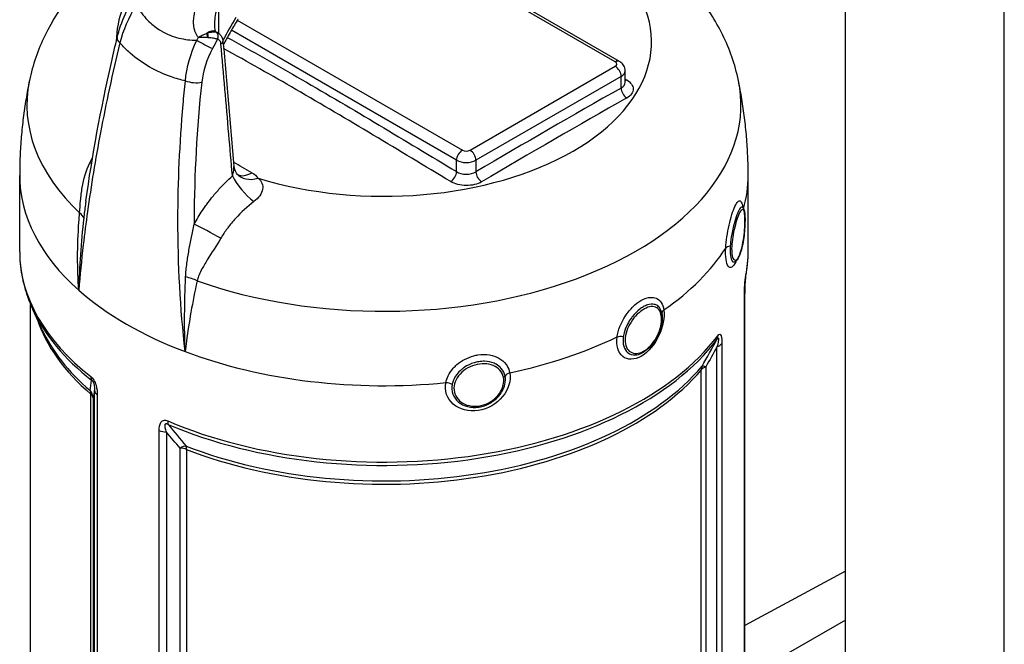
# Model space of a CAD drawing. Header units: millimetres. Extents: x 0 to 5940, y 0 to 4200.
# Tile 7 of 62: x 557 to 791, y 540 to 689. Entities that reach past the tile are written whole.
import ezdxf

# ---------------------------------------------------------------- set-up
doc = ezdxf.new("R2010")
doc.units = ezdxf.units.MM
doc.header["$LTSCALE"] = 50
doc.layers.add('02-LINIE-035', color=2, linetype='CONTINUOUS')

msp = doc.modelspace()

# ---------------------------------------------------------------- linework, layer by layer
at = {"layer": '02-LINIE-035'}
for p, q in [((752.94, 517.25), (752.94, 1302.78)), ((790.63, 495.49), (790.63, 1279.64)), ((698.3, 678.55), (633.5, 715.97)), ((699.28, 678.65), (633.95, 716.37)), ((604.08, 692.28), (604.08, 685.35)), ((603.18, 688.36), (603.18, 688.36)), ((608.58, 688.42), (661.99, 657.59)), ((603.47, 685.71), (603.41, 685.75)), ((660.61, 655.2), (607.18, 686.05)), ((600.67, 684.32), (600.67, 684.32)), ((604.08, 683.85), (604.08, 683.85)), ((663.83, 657.59), (698.3, 677.49)), ((700.63, 673.67), (700.63, 676.43)), ((699.68, 675.1), (665.21, 655.2)), ((699.68, 672.35), (699.68, 675.1)), ((700.63, 673.67), (700.63, 673.67)), ((575.42, 658.05), (575.42, 658.05)), ((660.61, 652.5), (660.61, 655.2)), ((665.21, 655.2), (665.21, 652.45)), ((556.93, 633.51), (556.93, 651.62)), ((729.83, 633.51), (729.83, 651.62)), ((572.64, 645.57), (572.64, 645.56)), ((728.97, 502.36), (728.97, 623.35)), ((729, 502.71), (729, 623.61)), ((559.53, 514.69), (559.53, 620.92)), ((562.16, 615.16), (560.03, 619.79)), ((722.43, 491.2), (722.43, 610.9)), ((723.58, 611.74), (723.58, 490.75)), ((718.71, 491.87), (718.71, 605.49)), ((719.77, 606.2), (719.77, 492.47)), ((573.83, 487.65), (573.83, 599.7)), ((574.37, 598.82), (574.37, 486.77)), ((574.65, 484.9), (574.65, 600.58)), ((575.33, 599.58), (575.33, 483.9)), ((590.05, 475.4), (590.05, 591.08)), ((591.77, 590.69), (591.77, 475.01)), ((595.01, 474.85), (595.01, 586.9)), ((596.54, 586.59), (596.54, 474.54)), ((752.94, 557.7), (729, 544.81)), ((752.94, 546.1), (734.09, 535.22))]:
    msp.add_line(p, q, dxfattribs=at)
for centre, major_axis, ratio, start_param, end_param in [((643.38, 683.33), (-63.53, 0), 0.57735, 5.834613, 6.281219), ((643.38, 683.33), (63.53, 0), 0.57735, 4.223791, 6.771784), ((649.12, 661.57), (42.58, 73.74), 0.57735, 1.531332, 1.604262), ((601.78, 682.93), (1.63, 2.81), 0.57735, 0.00195, 0.980206), ((601.44, 683.38), (-3.41, -1.57), 0.480695, 4.464921, 4.525795), ((601.51, 684.34), (0.24, -1.28), 0.002112, 3.886894, 4.752009), ((601.85, 682.89), (1.63, 2.81), 0.57735, 0, 0.916477), ((601.67, 684.37), (0.21, -1.28), 0.049348, 1.493131, 2.435784), ((601.78, 682.93), (1.63, 2.81), 0.57735, 0, 0.00195), ((603.09, 684.38), (0.32, 1.26), 0.708533, 4.516071, 6.050082), ((583.22, 683.54), (-3.16, 0.76), 0.484148, 0.000009, 0.765102), ((583.22, 683.54), (-3.16, 0.76), 0.484148, 0.000492, 0.0005), ((651.53, 660.19), (48.33, 84.67), 0.588554, 1.621188, 1.628925), ((600.69, 682.9), (-2.88, 1.51), 0.046872, 0.954244, 2.372268), ((601.46, 683.24), (-3.74, 0.14), 0.281208, 4.644695, 4.70551), ((654.05, 658.24), (-47.66, -83.38), 0.586247, 4.739455, 4.765471), ((603.88, 683.3), (1.3, 0.11), 0.513484, 5.347582, 6.283185), ((603.88, 683.3), (1.3, 0.11), 0.513484, 0.000019, 0.000063), ((643.38, 683.33), (-63.53, 0), 0.57735, 0.080916, 0.08092), ((643.38, 639.94), (80.6, 0), 0.57735, 2.050103, 2.050333), ((643.38, 638.35), (-78.65, 0), 0.57735, 5.156667, 5.157034), ((643.38, 638.35), (78, 0), 0.57735, 2.011978, 2.012354), ((698.3, 676.96), (0.98, 1.69), 0.57735, 0, 0.785398), ((697.38, 678.02), (1.3, 0), 0.57735, 5.497787, 7.068583), ((698.3, 675.9), (0.97, -1.69), 0.57735, 0.785398, 2.356194), ((697.38, 676.43), (3.25, 0), 0.57735, 5.497787, 6.283185), ((643.38, 668.29), (-84.74, 0), 0.57735, 6.163705, 6.833678), ((598.16, 674.92), (-3.23, 0.34), 0.396001, 0.982871, 2.271001), ((643.38, 668.29), (84.74, 0), 0.57735, 4.161897, 6.402666), ((701.06, 675.85), (-1.01, -1.67), 0.564063, 0.504539, 0.783579), ((643.38, 670.41), (-20.8, 0), 0.57735, 6.160909, 6.165817), ((643.38, 669.13), (-20.8, 0), 0.57735, 6.068929, 6.073494), ((643.38, 670.41), (-20.15, 0), 0.57735, 6.186403, 6.191491), ((643.38, 669.13), (-20.15, 0), 0.57735, 6.089853, 6.094522), ((643.38, 667.27), (-20.15, 0), 0.57735, 5.959261, 5.96338), ((682.44, -1276.28), (1187.25, 2056.38), 0.57735, 0.775133, 0.795664), ((701.06, 671.55), (-0.96, 1.7), 0.583246, 0.790584, 2.337296), ((643.38, 639.94), (80.6, 0), 0.57735, 0.74798, 0.747989), ((643.38, 663.29), (21.13, 0), 0.57735, 2.551748, 2.554676), ((643.38, 662.23), (-21.6, 0), 0.57735, 5.628152, 5.630768), ((732.09, -1301.67), (-1132.4, -2081.44), 0.593755, 3.901874, 3.922431), ((643.38, 638.35), (78, 0), 0.57735, 0.75957, 0.75961), ((643.38, 638.35), (-78.65, 0), 0.57735, 3.901319, 3.901332), ((661.99, 656), (0.98, 1.69), 0.57735, 0.785398, 2.356194), ((662.91, 658.12), (1.3, 0), 0.57735, 3.926991, 5.497787), ((663.83, 656), (0.97, -1.69), 0.57735, 0.785398, 2.356194), ((569.27, 656.67), (-5.76, 3.01), 0.044483, 3.774971, 3.884302), ((433.7, -1357.33), (989.84, -2145.64), 0.632179, 2.404801, 2.4074), ((662.91, 656.53), (-3.25, 0), 0.57735, 0.785398, 2.356194), ((613.48, 656.16), (-5.08, -4.06), 0.728972, 0.000152, 1.056604), ((611.92, 657.46), (-3.28, -5.61), 0.573477, 0.005462, 0.814031), ((659.23, 651.7), (-1.01, -1.67), 0.564063, 0.809463, 2.367317), ((666.59, 651.65), (-0.99, 1.68), 0.571393, 0.780318, 2.32703), ((643.38, 651.62), (-86.45, 0), 0.57735, 0, 0.577313), ((611.5, 649.16), (4.31, -4.87), 0.317939, 3.956849, 5.278377), ((643.38, 651.62), (86.45, 0), 0.57735, 6.124036, 6.283185), ((565.69, 641.65), (6.47, -0.57), 0.414248, 0.148747, 0.6043), ((643.38, 651.62), (86.45, 0), 0.57735, 6.11963, 6.119695), ((602.26, 637.62), (5.72, -3.09), 0.053951, 1.166239, 2.35808), ((643.38, 633.51), (-86.45, 0), 0.57735, 0, 0.635696), ((643.38, 651.62), (86.45, 0), 0.57735, 5.588622, 5.930551), ((726.34, 633.99), (-1.95, 0.12), 0.442795, 5.144027, 5.963247), ((643.38, 633.51), (86.45, 0), 0.57735, 6.171088, 6.283185), ((595.7, 624.32), (6.35, -1.39), 0.500124, 1.127254, 1.582808), ((726.05, 628.14), (3.19, -0.62), 0.811372, 0.000095, 0.156897), ((643.38, 651.62), (-86.45, 0), 0.57735, 0.577313, 0.993483), ((725.75, 623.61), (3.25, 0), 0.57735, 6.142084, 6.283185), ((725.75, 623.61), (3.25, 0), 0.57735, 0, 0.000008), ((643.38, 632.6), (-86.25, 0), 0.57735, 0.260295, 0.635696), ((711.3, 618.95), (-1.93, -0.28), 0.673084, 5.498463, 6.283185), ((643.38, 626.74), (-83.85, 0), 0.57735, 0.189747, 0.592675), ((643.38, 627.65), (-84.05, 0), 0.57735, 0.260295, 0.592675), ((643.38, 633.51), (86.45, 0), 0.57735, 4.076693, 5.871684), ((643.38, 632.6), (-86.25, 0), 0.57735, 0.9351, 2.730091), ((643.38, 651.62), (-86.45, 0), 0.57735, 1.923431, 2.265359), ((699.96, 612.4), (1.93, -0.28), 0.483057, 1.523629, 2.342849), ((643.38, 638.35), (-78, 0), 0.57735, 2.548962, 2.548972), ((643.37, 638.35), (78.66, 0), 0.57735, 5.678747, 5.67875), ((719.63, 614.3), (2.59, -1.96), 0.748336, 0.165725, 0.514791), ((643.38, 638.35), (78.65, 0), 0.57735, 5.65749, 5.65752), ((720.56, 612.44), (3.25, 0), 0.57735, 5.323254, 5.900688), ((643.38, 651.62), (-86.45, 0), 0.57735, 0.993483, 1.74176), ((643.38, 638.35), (-78, 0), 0.57735, 2.432945, 2.433071), ((643.38, 638.35), (78.65, 0), 0.57735, 5.582986, 5.583011), ((643.37, 638.35), (78.66, 0), 0.57735, 5.595549, 5.595551), ((643.38, 627.65), (84.05, 0), 0.57735, 4.119714, 5.828663), ((643.38, 626.74), (-83.85, 0), 0.57735, 0.978121, 2.68707), ((721.63, 604.66), (-2.48, 2.1), 0.733598, 0.20657, 0.555636), ((721.63, 604.66), (-3.25, 0), 0.57735, 5.323254, 5.828663), ((721.63, 604.66), (-2.81, 1.63), 0.18008, 5.53549, 6.141005), ((576.43, 604.99), (-2, -2.56), 0.657001, 5.584718, 5.933784), ((673.91, 603.72), (-1.91, -0.38), 0.616014, 4.946459, 5.76568), ((658.42, 601.32), (-1.91, 0.38), 0.546459, 4.17438, 4.993585), ((571.13, 598.65), (2.12, 2.47), 0.677243, 5.6146, 5.963666), ((571.13, 598.65), (3.2, -0.55), 0.950254, 0.230503, 0.836018), ((571.13, 598.65), (3.25, 0), 0.57735, 0.087266, 0.592675), ((577.89, 600.74), (-3.25, 0), 0.57735, 0.087266, 0.6647), ((593.98, 594.86), (-1.27, -2.99), 0.484785, 5.433348, 5.782414), ((592.06, 592.56), (-3.25, 0), 0.57735, 0.906096, 1.48353), ((594.72, 585.03), (2.44, 2.14), 0.418732, 0.504477, 1.109992), ((594.72, 585.03), (-3.25, 0), 0.57735, 4.119714, 4.625123), ((594.72, 585.03), (-1.18, -3.03), 0.45608, 2.276741, 2.625807)]:
    msp.add_ellipse(centre, major_axis=major_axis, ratio=ratio, start_param=start_param, end_param=end_param, dxfattribs=at)
for points, knots in [([(601.42, 716.5), (600.98, 716.33), (600.54, 716.17), (591.91, 712.8), (584.33, 708.61), (571.69, 698.19), (566.44, 692.07), (561.26, 681.42), (560.01, 677.84), (559.24, 674.12)], [6.072469, 6.072469, 6.072469, 6.072469, 6.0920305, 6.0920305, 6.457626, 6.457626, 6.7953469, 6.7953469, 6.9491027, 6.9491027, 6.9491027, 6.9491027]), ([(727.51, 674.12), (727.12, 676.03), (726.6, 677.9), (725.33, 681.54), (724.59, 683.3), (722.91, 686.71), (721.97, 688.35), (719.94, 691.51), (718.84, 693.02), (716.52, 695.91), (715.29, 697.29), (714, 698.6)], [4.0464716, 4.0464716, 4.0464716, 4.0464716, 4.1253337, 4.1253337, 4.2041958, 4.2041958, 4.2830579, 4.2830579, 4.36192, 4.36192, 4.440782, 4.440782, 4.440782, 4.440782]), ([(599.33, 684.33), (599.25, 684.41), (599.18, 684.5), (599.12, 684.59), (598.86, 684.95), (598.66, 685.37), (598.52, 685.82), (598.43, 686.09), (598.37, 686.36), (598.32, 686.64), (598.29, 686.84), (598.26, 687.04), (598.24, 687.24), (598.2, 687.74), (598.2, 688.25), (598.24, 688.75), (598.26, 688.96), (598.28, 689.16), (598.3, 689.37), (598.41, 690.18), (598.61, 691), (598.88, 691.8), (599.22, 692.79), (599.67, 693.75), (600.23, 694.67)], [0, 0, 0, 0, 0.03379, 0.03379, 0.03379, 0.169557, 0.169557, 0.169557, 0.25, 0.25, 0.25, 0.306466, 0.306466, 0.306466, 0.444259, 0.444259, 0.444259, 0.5, 0.5, 0.5, 0.721826, 0.721826, 0.721826, 1, 1, 1, 1]), ([(580.06, 684.3), (580.5, 686.14), (581.17, 688.07), (582.42, 690.91), (582.88, 691.86), (583.38, 692.78)], [0, 0, 0, 0, 0.970901, 0.970901, 1.4554, 1.4554, 1.4554, 1.4554]), ([(584.52, 692.01), (585.32, 690.72), (586.24, 689.52), (587.27, 688.47), (588.14, 687.59), (589.08, 686.81), (590.1, 686.16), (590.29, 686.04), (590.49, 685.92), (590.7, 685.8), (590.7, 685.8), (590.7, 685.8), (590.71, 685.79), (591.96, 685.07), (593.28, 684.55), (594.69, 684.2), (596.08, 683.85), (597.52, 683.69), (598.97, 683.66)], [0, 0, 0, 0, 0.250151, 0.250151, 0.250151, 0.459302, 0.459302, 0.459302, 0.5, 0.5, 0.5, 0.500476, 0.500476, 0.500476, 0.751079, 0.751079, 0.751079, 1, 1, 1, 1]), ([(604.08, 692.28), (603.81, 691.55), (603.59, 690.81), (603.43, 690.03), (603.31, 689.42), (603.21, 688.79), (603.16, 688.17), (603.15, 688.02), (603.14, 687.87), (603.14, 687.73), (603.13, 687.57), (603.13, 687.42), (603.13, 687.27)], [0, 0, 0, 0, 0.279238, 0.279238, 0.279238, 0.5, 0.5, 0.5, 0.5520018, 0.5520018, 0.5520018, 0.6051879, 0.6051879, 0.6051879, 0.6051879]), ([(603.13, 687.27), (603.13, 687.03), (603.14, 686.8), (603.2, 686.42), (603.23, 686.25), (603.3, 686.02), (603.33, 685.94), (603.4, 685.8), (603.43, 685.75), (603.45, 685.72)], [0, 0, 0, 0, 0.1221972, 0.1221972, 0.2234676, 0.2234676, 0.2902548, 0.2902548, 0.3725444, 0.3725444, 0.3725444, 0.3725444]), ([(608.74, 688.68), (608.45, 688.21), (608.17, 687.74), (607.61, 686.79), (607.33, 686.31), (606.78, 685.36), (606.51, 684.88), (605.97, 683.92), (605.7, 683.44), (605.37, 682.84), (605.31, 682.73), (605.25, 682.61)], [0.74593423, 0.74593423, 0.74593423, 0.74593423, 0.7657837, 0.7657837, 0.78563316, 0.78563316, 0.80548262, 0.80548262, 0.82533209, 0.82533209, 0.82998768, 0.82998768, 0.82998768, 0.82998768]), ([(601.34, 685.28), (601.09, 685.17), (600.83, 685.05), (600.57, 684.93), (600.33, 684.82), (600.09, 684.71), (599.86, 684.6), (599.77, 684.55), (599.67, 684.5), (599.58, 684.46), (599.53, 684.43), (599.49, 684.41), (599.45, 684.39), (599.43, 684.38), (599.4, 684.37), (599.38, 684.36), (599.37, 684.35), (599.36, 684.35), (599.35, 684.34), (599.35, 684.34), (599.34, 684.34), (599.34, 684.34), (599.34, 684.34), (599.34, 684.33), (599.33, 684.33), (599.33, 684.33), (599.33, 684.33), (599.33, 684.33)], [0, 0, 0, 0, 0.372379, 0.372379, 0.372379, 0.720983, 0.720983, 0.720983, 0.867591, 0.867591, 0.867591, 0.935969, 0.935969, 0.935969, 0.968822, 0.968822, 0.968822, 0.98477, 0.98477, 0.98477, 0.992543, 0.992543, 0.992543, 0.995838, 0.995838, 0.995838, 1, 1, 1, 1]), ([(603.61, 685.56), (603.33, 685.62), (603, 685.63), (602.63, 685.59), (602.28, 685.55), (601.92, 685.47), (601.55, 685.35)], [0, 0, 0, 0, 0.517352, 0.517352, 0.517352, 1, 1, 1, 1]), ([(604, 685.4), (604.23, 685.27), (604.43, 685.09), (604.77, 684.68), (604.91, 684.44), (605.1, 683.94), (605.16, 683.68), (605.18, 683.42)], [0, 0, 0, 0, 0.1340374, 0.1340374, 0.2688492, 0.2688492, 0.3989393, 0.3989393, 0.3989393, 0.3989393]), ([(580.69, 683.03), (578.96, 675.83), (577.43, 668.73), (576.11, 661.76), (574.91, 655.41), (573.88, 649.17), (573.02, 643.05), (572.65, 640.38), (572.31, 637.74), (572.01, 635.12), (571.58, 631.49), (571.23, 627.91), (570.94, 624.38)], [0, 0, 0, 0, 0.349626, 0.349626, 0.349626, 0.668314, 0.668314, 0.668314, 0.80729, 0.80729, 0.80729, 1, 1, 1, 1]), ([(572.64, 645.57), (574.13, 656.17), (576.16, 667.17), (579.13, 680.36), (579.59, 682.32), (580.06, 684.3)], [0, 0, 0, 0, 6.126535, 6.126535, 7.195638, 7.195638, 7.195638, 7.195638]), ([(596.25, 674.04), (595.14, 674.3), (594.03, 674.6), (592.96, 674.97), (591.15, 675.59), (589.43, 676.36), (587.79, 677.31), (587.78, 677.31), (587.78, 677.31), (587.77, 677.32), (586.13, 678.26), (584.61, 679.36), (583.18, 680.61), (582.31, 681.37), (581.48, 682.18), (580.69, 683.03)], [0.0000033, 0.0000033, 0.0000033, 0.0000033, 0.1862605, 0.1862605, 0.1862605, 0.4985428, 0.4985428, 0.4985428, 0.5, 0.5, 0.5, 0.8111526, 0.8111526, 0.8111526, 1, 1, 1, 1]), ([(601.52, 684.29), (601.23, 684.3), (600.94, 684.31), (600.65, 684.32), (600.19, 684.33), (599.73, 684.33), (599.33, 684.33)], [0, 0, 0, 0, 0.3773337, 0.3773337, 0.3773337, 0.9999323, 0.9999323, 0.9999323, 0.9999323]), ([(603.9, 683.91), (603.62, 684.01), (603.27, 684.1), (602.89, 684.16), (602.53, 684.22), (602.14, 684.26), (601.75, 684.28)], [0, 0, 0, 0, 0.517979, 0.517979, 0.517979, 1, 1, 1, 1]), ([(604.7, 682.84), (604.68, 683.03), (604.64, 683.2), (604.56, 683.36), (604.49, 683.51), (604.39, 683.64), (604.27, 683.73), (604.16, 683.82), (604.03, 683.88), (603.9, 683.91)], [0, 0, 0, 0, 0.346227, 0.346227, 0.346227, 0.692595, 0.692595, 0.692595, 1, 1, 1, 1]), ([(607.42, 651.5), (607.14, 654.79), (606.85, 658.08), (605.94, 668.53), (605.32, 675.68), (604.7, 682.84)], [0, 0, 0, 0, 0.315066, 0.315066, 1, 1, 1, 1]), ([(606.21, 684.36), (612.09, 681.08), (617.97, 677.76), (623.84, 674.37), (629.97, 670.83), (636.1, 667.21), (642.23, 663.55), (648.36, 659.89), (654.49, 656.19), (660.61, 652.5)], [0.2602461, 0.2602461, 0.2602461, 0.2602461, 0.5, 0.5, 0.5, 0.7500003, 0.7500003, 0.7500003, 1, 1, 1, 1]), ([(659.22, 650.14), (653.1, 653.83), (646.98, 657.53), (640.85, 661.19), (634.74, 664.85), (628.62, 668.47), (622.5, 672), (616.78, 675.31), (611.05, 678.53), (605.33, 681.72)], [0, 0, 0, 0, 0.2500941, 0.2500941, 0.2500941, 0.5000002, 0.5000002, 0.5000002, 0.7336363, 0.7336363, 0.7336363, 0.7336363]), ([(700.63, 676.43), (700.63, 676.65), (700.6, 676.86), (700.49, 677.26), (700.41, 677.45), (700.22, 677.78), (700.12, 677.93), (699.89, 678.19), (699.77, 678.3), (699.52, 678.49), (699.4, 678.58), (699.28, 678.65)], [3.9269908, 3.9269908, 3.9269908, 3.9269908, 4.0840704, 4.0840704, 4.2411501, 4.2411501, 4.3982297, 4.3982297, 4.5553093, 4.5553093, 4.712389, 4.712389, 4.712389, 4.712389]), ([(559.24, 674.12), (558.94, 672.68), (558.67, 671.21), (558.18, 668.26), (557.96, 666.77), (557.59, 663.78), (557.43, 662.27), (557.18, 659.24), (557.08, 657.72), (556.96, 654.67), (556.93, 653.15), (556.93, 651.62)], [0.6659174, 0.6659174, 0.6659174, 0.6659174, 0.6898136, 0.6898136, 0.7137097, 0.7137097, 0.7376059, 0.7376059, 0.761502, 0.761502, 0.7853982, 0.7853982, 0.7853982, 0.7853982]), ([(596.19, 609.8), (595.05, 620), (594.48, 630.5), (594.49, 641.15), (594.5, 650.11), (594.92, 659.19), (595.72, 668.4), (595.88, 670.28), (596.06, 672.16), (596.25, 674.04)], [0, 0, 0, 0, 0.497038, 0.497038, 0.497038, 0.91486, 0.91486, 0.91486, 1, 1, 1, 1]), ([(600.14, 673.72), (598.95, 662.68), (598.36, 651.84), (598.33, 641.18), (598.33, 640.79), (598.33, 640.41), (598.33, 640.02)], [0, 0, 0, 0, 0.965203, 0.965203, 0.965203, 1, 1, 1, 1]), ([(699.68, 672.35), (700.29, 672.69), (700.63, 673.17), (700.63, 673.67), (700.63, 673.67), (700.63, 673.67)], [0, 0, 0, 0, 0.5, 0.5, 0.500141, 0.500141, 0.500141, 0.500141]), ([(701.01, 674.26), (701.98, 673.68), (702.53, 672.88), (702.53, 672.09), (702.53, 671.3), (701.98, 670.52), (701.01, 669.97)], [0, 0, 0, 0, 0.5, 0.5, 0.5, 1, 1, 1, 1]), ([(729.83, 651.62), (729.83, 653.15), (729.8, 654.67), (729.67, 657.72), (729.57, 659.24), (729.32, 662.27), (729.17, 663.78), (728.79, 666.77), (728.58, 668.26), (728.09, 671.21), (727.81, 672.68), (727.51, 674.12)], [3.9269908, 3.9269908, 3.9269908, 3.9269908, 3.950887, 3.950887, 3.9747831, 3.9747831, 3.9986793, 3.9986793, 4.0225754, 4.0225754, 4.0464716, 4.0464716, 4.0464716, 4.0464716]), ([(571.15, 642.7), (571.23, 643.65), (571.29, 644.65), (571.38, 645.65), (571.42, 646.14), (571.48, 646.64), (571.54, 647.14), (571.6, 647.66), (571.67, 648.19), (571.77, 648.71), (572.12, 650.75), (572.68, 652.74), (573.6, 654.62)], [0, 0, 0, 0, 0.248443, 0.248443, 0.248443, 0.371015, 0.371015, 0.371015, 0.499544, 0.499544, 0.499544, 1, 1, 1, 1]), ([(607.42, 651.5), (607.51, 651.79), (607.59, 652.09), (607.64, 652.4), (607.7, 652.66), (607.74, 652.93), (607.76, 653.19), (607.76, 653.2), (607.76, 653.2), (607.76, 653.21), (607.77, 653.39), (607.77, 653.58), (607.76, 653.76)], [0, 0, 0, 0, 0.3155533, 0.3155533, 0.3155533, 0.5838643, 0.5838643, 0.5838643, 0.5894436, 0.5894436, 0.5894436, 0.776291, 0.776291, 0.776291, 0.776291]), ([(607.76, 653.76), (607.8, 653.29), (607.97, 652.79), (608.26, 652.29), (608.33, 652.19), (608.4, 652.1)], [0, 0, 0, 0, 0.3511221, 0.3511221, 0.4533857, 0.4533857, 0.4533857, 0.4533857]), ([(608.4, 652.1), (608.47, 652.02), (608.53, 651.95), (608.62, 651.88), (608.64, 651.85), (608.66, 651.84), (608.66, 651.84), (608.66, 651.84)], [0.0001817, 0.0001817, 0.0001817, 0.0001817, 0.1127797, 0.1127797, 0.1964304, 0.1964304, 0.229122, 0.229122, 0.229122, 0.229122]), ([(660.61, 652.5), (661.22, 652.12), (662.06, 651.9), (663.76, 651.88), (664.6, 652.08), (665.21, 652.45)], [0, 0, 0, 0, 0.5, 0.5, 1, 1, 1, 1]), ([(601.31, 644.71), (601.32, 644.73), (601.34, 644.76), (601.36, 644.78), (601.72, 645.28), (602.09, 645.77), (602.47, 646.25), (603.04, 646.96), (603.62, 647.65), (604.22, 648.31), (605.24, 649.44), (606.31, 650.51), (607.42, 651.5)], [0, 0, 0, 0, 0.009223, 0.009223, 0.009223, 0.207241, 0.207241, 0.207241, 0.5, 0.5, 0.5, 1, 1, 1, 1]), ([(613.56, 650.95), (614.33, 650.22), (614.76, 649.33), (614.58, 648.32), (614.41, 647.3), (613.62, 646.24), (612.51, 645.39)], [0, 0, 0, 0, 0.5, 0.5, 0.5, 1, 1, 1, 1]), ([(666.57, 650.09), (665.6, 649.51), (664.25, 649.19), (662.89, 649.2), (661.54, 649.21), (660.19, 649.55), (659.22, 650.14)], [0, 0, 0, 0, 0.499928, 0.499928, 0.499928, 1, 1, 1, 1]), ([(572.64, 645.56), (572.59, 645.26), (572.55, 644.97), (572.51, 644.67), (572.44, 644.13), (572.38, 643.6), (572.31, 643.07), (572.25, 642.53), (572.19, 642), (572.13, 641.48)], [0.6621455, 0.6621455, 0.6621455, 0.6621455, 0.7349303, 0.7349303, 0.7349303, 0.86684, 0.86684, 0.86684, 1, 1, 1, 1]), ([(612.51, 645.39), (610.97, 644.22), (609.52, 642.9), (608.18, 641.42), (607.84, 641.05), (607.52, 640.68), (607.2, 640.3), (606.89, 639.92), (606.59, 639.53), (606.29, 639.14), (606.25, 639.08), (606.2, 639.01), (606.16, 638.95), (605.62, 638.22), (605.12, 637.47), (604.66, 636.68)], [0, 0, 0, 0, 0.504061, 0.504061, 0.504061, 0.628889, 0.628889, 0.628889, 0.753092, 0.753092, 0.753092, 0.772384, 0.772384, 0.772384, 1, 1, 1, 1]), ([(724.51, 634.38), (724.61, 636.07), (724.9, 638), (725.3, 639.79), (725.31, 639.8), (725.31, 639.8), (725.31, 639.81), (725.71, 641.6), (726.21, 643.19), (726.7, 644.24), (726.94, 644.77), (727.18, 645.15), (727.4, 645.37), (727.61, 645.59), (727.81, 645.65), (727.97, 645.55), (728.14, 645.45), (728.28, 645.18), (728.38, 644.77), (728.43, 644.56), (728.47, 644.32), (728.5, 644.04)], [0, 0, 0, 0, 0.25, 0.25, 0.25, 0.2505477, 0.2505477, 0.2505477, 0.5, 0.5, 0.5, 0.624936, 0.624936, 0.624936, 0.7498563, 0.7498563, 0.7498563, 0.8753548, 0.8753548, 0.8753548, 0.9381356, 0.9381356, 0.9381356, 0.9381356]), ([(570.94, 624.38), (570.77, 626.95), (570.68, 629.55), (570.68, 632.19), (570.68, 634.94), (570.78, 637.72), (570.98, 640.52), (571.03, 641.25), (571.09, 641.97), (571.15, 642.7)], [0, 0, 0, 0, 0.4330124, 0.4330124, 0.4330124, 0.8836623, 0.8836623, 0.8836623, 1, 1, 1, 1]), ([(598.33, 640.02), (598.93, 641.13), (599.58, 642.21), (600.28, 643.25), (600.51, 643.59), (600.74, 643.93), (600.98, 644.26), (601.09, 644.41), (601.2, 644.56), (601.31, 644.71)], [0, 0, 0, 0, 0.677989, 0.677989, 0.677989, 0.90028, 0.90028, 0.90028, 1, 1, 1, 1]), ([(728.54, 643.99), (728.52, 644.01), (728.5, 644.03), (728.47, 644.05), (728.44, 644.07), (728.4, 644.08), (728.37, 644.08), (728.21, 644.09), (728.02, 643.93), (727.81, 643.61), (727.69, 643.44), (727.57, 643.21), (727.45, 642.94), (727.35, 642.73), (727.24, 642.48), (727.14, 642.22), (726.92, 641.62), (726.68, 640.9), (726.47, 640.12), (726.4, 639.85), (726.33, 639.57), (726.26, 639.29), (726.13, 638.75), (726.02, 638.19), (725.92, 637.64), (725.77, 636.79), (725.66, 635.95), (725.6, 635.16), (725.59, 635.04), (725.58, 634.93), (725.57, 634.83)], [0.2253146, 0.2253146, 0.2253146, 0.2253146, 0.25, 0.25, 0.25, 0.2825567, 0.2825567, 0.2825567, 0.4224426, 0.4224426, 0.4224426, 0.5, 0.5, 0.5, 0.5620177, 0.5620177, 0.5620177, 0.7019548, 0.7019548, 0.7019548, 0.75, 0.75, 0.75, 0.8412321, 0.8412321, 0.8412321, 0.9806098, 0.9806098, 0.9806098, 1, 1, 1, 1]), ([(729.06, 641.71), (729.03, 642.3), (728.97, 642.78), (728.88, 643.09), (728.71, 643.7), (728.41, 643.69), (728.03, 643.1), (727.65, 642.5), (727.18, 641.31), (726.79, 639.87), (726.39, 638.44), (726.07, 636.76), (725.95, 635.28)], [0.5602271, 0.5602271, 0.5602271, 0.5602271, 0.625, 0.625, 0.625, 0.75, 0.75, 0.75, 0.875, 0.875, 0.875, 1, 1, 1, 1]), ([(728.55, 643.99), (728.67, 643.85), (728.75, 643.7), (728.9, 643.29), (728.96, 643), (729.03, 642.4), (729.06, 642.12), (729.09, 641.25), (729.09, 640.59), (729.03, 639.23), (728.98, 638.54), (728.83, 637.17), (728.74, 636.48), (728.51, 635.16), (728.37, 634.52), (728.06, 633.38), (727.88, 632.87), (727.49, 631.99), (727.28, 631.63), (726.93, 631.29), (726.85, 631.23), (726.77, 631.17)], [0, 0, 0, 0, 0.163744, 0.163744, 0.431848, 0.431848, 0.625364, 0.625364, 0.981606, 0.981606, 1.303598, 1.303598, 1.618014, 1.618014, 1.938914, 1.938914, 2.260651, 2.260651, 2.601349, 2.601349, 2.689788, 2.689788, 2.689788, 2.689788]), ([(728.37, 644.24), (728.37, 644.24), (728.37, 644.24), (728.38, 644.23), (728.39, 644.2), (728.44, 644.12), (728.48, 644.06), (728.54, 644)], [0.5447281, 0.5447281, 0.5447281, 0.5447281, 0.5755816, 0.5755816, 0.6583031, 0.6583031, 0.7407496, 0.7407496, 0.7407496, 0.7407496]), ([(725.95, 635.28), (725.84, 633.8), (725.95, 632.6), (726.22, 631.98), (726.49, 631.36), (726.92, 631.34), (727.35, 631.93), (727.77, 632.52), (728.19, 633.7), (728.49, 635.17), (728.79, 636.64), (728.98, 638.33), (729.05, 639.81), (729.08, 640.52), (729.08, 641.17), (729.06, 641.71)], [0, 0, 0, 0, 0.125, 0.125, 0.125, 0.25, 0.25, 0.25, 0.375, 0.375, 0.375, 0.5, 0.5, 0.5, 0.5602271, 0.5602271, 0.5602271, 0.5602271]), ([(596.31, 627.51), (596.36, 628.6), (596.47, 629.67), (596.61, 630.76), (596.75, 631.79), (596.92, 632.83), (597.11, 633.89), (597.47, 635.9), (597.89, 637.93), (598.33, 640.02)], [0, 0, 0, 0, 0.265918, 0.265918, 0.265918, 0.519268, 0.519268, 0.519268, 1, 1, 1, 1]), ([(604.66, 636.68), (603.6, 634.89), (602.49, 633.23), (601.46, 631.58), (600.94, 630.75), (600.45, 629.93), (600.03, 629.11), (599.78, 628.64), (599.56, 628.16), (599.38, 627.67), (599.25, 627.32), (599.14, 626.96), (599.05, 626.59)], [0, 0, 0, 0, 0.5, 0.5, 0.5, 0.751514, 0.751514, 0.751514, 0.895882, 0.895882, 0.895882, 1, 1, 1, 1]), ([(556.93, 633.51), (556.93, 632.58), (556.97, 631.65), (557.14, 629.79), (557.26, 628.86), (557.6, 627.02), (557.8, 626.1), (558.3, 624.27), (558.59, 623.36), (559.25, 621.56), (559.62, 620.67), (560.03, 619.79)], [0.7853982, 0.7853982, 0.7853982, 0.7853982, 0.8374572, 0.8374572, 0.8895162, 0.8895162, 0.9415753, 0.9415753, 0.9936343, 0.9936343, 1.0456934, 1.0456934, 1.0456934, 1.0456934]), ([(726.99, 631.35), (726.95, 631.26), (726.92, 631.18), (726.88, 631.11), (726.28, 629.82), (725.59, 629.43), (725.1, 630.06), (724.62, 630.7), (724.38, 632.3), (724.51, 634.38)], [0.4849842, 0.4849842, 0.4849842, 0.4849842, 0.5, 0.5, 0.5, 0.75, 0.75, 0.75, 1, 1, 1, 1]), ([(725.57, 634.83), (725.52, 633.97), (725.54, 633.2), (725.62, 632.6), (725.71, 632), (725.86, 631.55), (726.05, 631.29), (726.05, 631.29), (726.05, 631.29), (726.06, 631.29), (726.25, 631.04), (726.49, 630.99), (726.74, 631.15), (726.75, 631.15), (726.76, 631.16), (726.77, 631.16)], [0, 0, 0, 0, 0.1248524, 0.1248524, 0.1248524, 0.25, 0.25, 0.25, 0.250524, 0.250524, 0.250524, 0.3753899, 0.3753899, 0.3753899, 0.3801604, 0.3801604, 0.3801604, 0.3801604]), ([(729.24, 627.52), (729.32, 627.91), (729.39, 628.31), (729.52, 629.11), (729.57, 629.51), (729.66, 630.31), (729.7, 630.71), (729.76, 631.51), (729.79, 631.91), (729.82, 632.71), (729.83, 633.11), (729.83, 633.51)], [3.8148981, 3.8148981, 3.8148981, 3.8148981, 3.837313, 3.837313, 3.8597325, 3.8597325, 3.8821519, 3.8821519, 3.9045714, 3.9045714, 3.9269908, 3.9269908, 3.9269908, 3.9269908]), ([(599.05, 626.59), (598.5, 624.07), (598.01, 621.59), (597.57, 619.16), (597.16, 616.83), (596.8, 614.54), (596.5, 612.29), (596.39, 611.45), (596.29, 610.62), (596.19, 609.8)], [0, 0, 0, 0, 0.4321887, 0.4321887, 0.4321887, 0.8458026, 0.8458026, 0.8458026, 1, 1, 1, 1]), ([(728.97, 623.35), (728.97, 624.05), (728.98, 624.81), (729.03, 625.64), (729.03, 625.65), (729.03, 625.66), (729.03, 625.67), (729.06, 626.08), (729.09, 626.52), (729.14, 626.92), (729.14, 626.92), (729.14, 626.93), (729.14, 626.94), (729.18, 627.34), (729.24, 627.68), (729.28, 627.93)], [0, 0, 0, 0, 0.4944, 0.4944, 0.4944, 0.5, 0.5, 0.5, 0.744851, 0.744851, 0.744851, 0.75, 0.75, 0.75, 1, 1, 1, 1]), ([(729.24, 627.52), (729.24, 627.47), (729.22, 627.4), (729.2, 627.24), (729.18, 627.13), (729.15, 626.89), (729.14, 626.75), (729.11, 626.47), (729.1, 626.34), (729.07, 626.02), (729.06, 625.84), (729.04, 625.42), (729.03, 625.17), (729.01, 624.56), (729, 624.21), (729, 623.79), (729, 623.7), (729, 623.61)], [0, 0, 0, 0, 0.0617249, 0.0617249, 0.1290897, 0.1290897, 0.1979152, 0.1979152, 0.2604352, 0.2604352, 0.343618, 0.343618, 0.4621543, 0.4621543, 0.6527831, 0.6527831, 0.7022114, 0.7022114, 0.7022114, 0.7022114]), ([(698.71, 613.27), (698.95, 614.91), (699.65, 616.68), (700.68, 618.25), (701.23, 619.08), (701.85, 619.84), (702.52, 620.49), (703.11, 621.06), (703.74, 621.55), (704.37, 621.91), (705.19, 622.39), (706, 622.64), (706.72, 622.67), (707.18, 622.69), (707.6, 622.63), (707.98, 622.47), (708.95, 622.06), (709.6, 621.06), (709.8, 619.67)], [0, 0, 0, 0, 0.25, 0.25, 0.25, 0.3818068, 0.3818068, 0.3818068, 0.5, 0.5, 0.5, 0.6535412, 0.6535412, 0.6535412, 0.75, 0.75, 0.75, 1, 1, 1, 1]), ([(709.8, 619.67), (710.04, 617.96), (709.62, 615.69), (708.65, 613.61), (707.68, 611.53), (706.14, 609.68), (704.51, 608.73), (702.87, 607.79), (701.19, 607.77), (700.06, 608.65), (698.94, 609.53), (698.42, 611.26), (698.71, 613.27)], [0, 0, 0, 0, 0.25, 0.25, 0.25, 0.5, 0.5, 0.5, 0.75, 0.75, 0.75, 1, 1, 1, 1]), ([(709.33, 618.89), (709.22, 619.43), (709.03, 619.89), (708.75, 620.24), (708.51, 620.55), (708.22, 620.77), (707.88, 620.91), (707.77, 620.95), (707.67, 620.98), (707.55, 621.01), (707.07, 621.12), (706.52, 621.07), (705.93, 620.88), (705.6, 620.77), (705.26, 620.61), (704.92, 620.42), (704.64, 620.26), (704.37, 620.07), (704.1, 619.87), (703.5, 619.4), (702.9, 618.81), (702.37, 618.14), (702.19, 617.91), (702.01, 617.67), (701.84, 617.42), (701.53, 616.95), (701.24, 616.46), (701.01, 615.95), (700.64, 615.19), (700.38, 614.41), (700.24, 613.64), (700.22, 613.53), (700.2, 613.43), (700.18, 613.32)], [0.0193207, 0.0193207, 0.0193207, 0.0193207, 0.1425869, 0.1425869, 0.1425869, 0.25, 0.25, 0.25, 0.2825567, 0.2825567, 0.2825567, 0.4224426, 0.4224426, 0.4224426, 0.5, 0.5, 0.5, 0.5620177, 0.5620177, 0.5620177, 0.7019548, 0.7019548, 0.7019548, 0.75, 0.75, 0.75, 0.8412321, 0.8412321, 0.8412321, 0.9806098, 0.9806098, 0.9806098, 1, 1, 1, 1]), ([(709.22, 618.27), (709.13, 618.88), (708.94, 619.39), (708.64, 619.77), (708.05, 620.5), (707.1, 620.68), (706.02, 620.31), (704.94, 619.94), (703.72, 619.01), (702.73, 617.79), (701.75, 616.56), (701, 615.05), (700.73, 613.63)], [0.5602271, 0.5602271, 0.5602271, 0.5602271, 0.625, 0.625, 0.625, 0.75, 0.75, 0.75, 0.875, 0.875, 0.875, 1, 1, 1, 1]), ([(700.73, 613.63), (700.47, 612.21), (700.71, 610.95), (701.36, 610.19), (702, 609.43), (703.05, 609.19), (704.17, 609.53), (705.29, 609.88), (706.46, 610.82), (707.39, 612.1), (708.31, 613.38), (708.96, 614.94), (709.18, 616.37), (709.29, 617.06), (709.3, 617.71), (709.22, 618.27)], [0, 0, 0, 0, 0.125, 0.125, 0.125, 0.25, 0.25, 0.25, 0.375, 0.375, 0.375, 0.5, 0.5, 0.5, 0.5602271, 0.5602271, 0.5602271, 0.5602271]), ([(709.33, 618.89), (709.35, 618.8), (709.36, 618.71), (709.42, 618.33), (709.44, 618.03), (709.43, 617.08), (709.34, 616.37), (708.99, 614.99), (708.73, 614.3), (708.1, 612.98), (707.71, 612.33), (706.85, 611.19), (706.36, 610.68), (705.45, 609.94), (705.02, 609.66), (704.59, 609.45)], [0, 0, 0, 0, 0.055674, 0.055674, 0.223125, 0.223125, 0.577836, 0.577836, 0.914442, 0.914442, 1.25441, 1.25441, 1.589463, 1.589463, 1.859189, 1.859189, 1.859189, 1.859189]), ([(700.18, 613.32), (700.07, 612.49), (700.11, 611.71), (700.3, 611.07), (700.5, 610.42), (700.84, 609.9), (701.3, 609.54), (701.31, 609.54), (701.31, 609.54), (701.31, 609.54), (701.77, 609.19), (702.35, 609.01), (702.98, 609.03), (703.49, 609.04), (704.04, 609.19), (704.59, 609.45)], [0, 0, 0, 0, 0.1248524, 0.1248524, 0.1248524, 0.25, 0.25, 0.25, 0.250524, 0.250524, 0.250524, 0.3753899, 0.3753899, 0.3753899, 0.4771178, 0.4771178, 0.4771178, 0.4771178]), ([(722.43, 612.68), (722.48, 612.76), (722.53, 612.83), (722.58, 612.89), (722.6, 612.91), (722.61, 612.92), (722.63, 612.93), (722.65, 612.96), (722.68, 612.98), (722.7, 612.98), (722.71, 612.99), (722.72, 612.99), (722.74, 612.98), (722.74, 612.98), (722.75, 612.98), (722.75, 612.97), (722.76, 612.96), (722.77, 612.94), (722.78, 612.92), (722.79, 612.89), (722.79, 612.86), (722.79, 612.82), (722.79, 612.75), (722.79, 612.67), (722.78, 612.59), (722.77, 612.5), (722.76, 612.4), (722.74, 612.3), (722.67, 611.87), (722.55, 611.39), (722.43, 610.9)], [0.0000002, 0.0000002, 0.0000002, 0.0000002, 0.0896746, 0.0896746, 0.0896746, 0.1175237, 0.1175237, 0.1175237, 0.1667019, 0.1667019, 0.1667019, 0.2012482, 0.2012482, 0.2012482, 0.2190935, 0.2190935, 0.2190935, 0.2637691, 0.2637691, 0.2637691, 0.3202233, 0.3202233, 0.3202233, 0.4169297, 0.4169297, 0.4169297, 0.526988, 0.526988, 0.526988, 1, 1, 1, 1]), ([(722.61, 613.55), (722.78, 613.78), (722.95, 613.92), (723.09, 613.92), (723.1, 613.92), (723.1, 613.92), (723.1, 613.92), (723.24, 613.91), (723.34, 613.76), (723.41, 613.55), (723.41, 613.54), (723.41, 613.54), (723.41, 613.53), (723.55, 613.1), (723.58, 612.44), (723.58, 611.74)], [0, 0, 0, 0, 0.25, 0.25, 0.25, 0.255212, 0.255212, 0.255212, 0.5, 0.5, 0.5, 0.505624, 0.505624, 0.505624, 1, 1, 1, 1]), ([(658.08, 602.43), (658.2, 603), (658.39, 603.55), (658.65, 604.09), (658.95, 604.71), (659.35, 605.3), (659.84, 605.85), (660.1, 606.15), (660.39, 606.44), (660.7, 606.71), (661.24, 607.18), (661.84, 607.59), (662.48, 607.93), (663.19, 608.31), (663.94, 608.61), (664.71, 608.82), (665.04, 608.9), (665.37, 608.97), (665.7, 609.02), (666.65, 609.17), (667.59, 609.16), (668.47, 609.01), (669.27, 608.88), (670.02, 608.62), (670.67, 608.25), (671.35, 607.87), (671.92, 607.36), (672.36, 606.76), (672.71, 606.29), (672.97, 605.76), (673.13, 605.19), (673.17, 605.06), (673.21, 604.92), (673.23, 604.78)], [0, 0, 0, 0, 0.0902582, 0.0902582, 0.0902582, 0.1936914, 0.1936914, 0.1936914, 0.25, 0.25, 0.25, 0.3473076, 0.3473076, 0.3473076, 0.4547331, 0.4547331, 0.4547331, 0.5, 0.5, 0.5, 0.6303366, 0.6303366, 0.6303366, 0.75, 0.75, 0.75, 0.8762367, 0.8762367, 0.8762367, 0.975991, 0.975991, 0.975991, 1, 1, 1, 1]), ([(672.13, 603.97), (671.99, 604.66), (671.69, 605.29), (671.24, 605.81), (670.9, 606.21), (670.48, 606.54), (670, 606.81), (669.86, 606.89), (669.7, 606.96), (669.55, 607.03), (668.87, 607.32), (668.1, 607.48), (667.28, 607.5), (666.83, 607.51), (666.37, 607.48), (665.9, 607.41), (665.53, 607.35), (665.15, 607.27), (664.79, 607.16), (663.97, 606.91), (663.17, 606.54), (662.46, 606.06), (662.21, 605.89), (661.98, 605.72), (661.76, 605.53), (661.34, 605.18), (660.96, 604.78), (660.65, 604.37), (660.17, 603.73), (659.83, 603.04), (659.64, 602.33), (659.62, 602.23), (659.59, 602.13), (659.57, 602.03)], [0, 0, 0, 0, 0.142587, 0.142587, 0.142587, 0.25, 0.25, 0.25, 0.282557, 0.282557, 0.282557, 0.422443, 0.422443, 0.422443, 0.5, 0.5, 0.5, 0.562018, 0.562018, 0.562018, 0.701955, 0.701955, 0.701955, 0.75, 0.75, 0.75, 0.841232, 0.841232, 0.841232, 0.98061, 0.98061, 0.98061, 1, 1, 1, 1]), ([(671.74, 603.7), (671.62, 604.34), (671.33, 604.92), (670.9, 605.41), (670.07, 606.36), (668.72, 606.9), (667.23, 606.93), (665.73, 606.96), (664.09, 606.47), (662.77, 605.61), (661.46, 604.74), (660.49, 603.49), (660.15, 602.16)], [0.5602271, 0.5602271, 0.5602271, 0.5602271, 0.625, 0.625, 0.625, 0.75, 0.75, 0.75, 0.875, 0.875, 0.875, 1, 1, 1, 1]), ([(573.81, 603.88), (574.07, 603.67), (574.33, 603.39), (574.55, 603.03), (574.56, 603.02), (574.56, 603.01), (574.56, 603), (574.78, 602.65), (574.94, 602.24), (575.05, 601.85), (575.05, 601.84), (575.05, 601.83), (575.06, 601.82), (575.28, 601.03), (575.33, 600.28), (575.33, 599.58)], [0, 0, 0, 0, 0.25, 0.25, 0.25, 0.255212, 0.255212, 0.255212, 0.5, 0.5, 0.5, 0.505624, 0.505624, 0.505624, 1, 1, 1, 1]), ([(573.97, 603.04), (574.02, 603.01), (574.07, 602.98), (574.13, 602.93), (574.15, 602.91), (574.16, 602.9), (574.18, 602.88), (574.21, 602.85), (574.25, 602.81), (574.28, 602.76), (574.3, 602.73), (574.32, 602.7), (574.34, 602.66), (574.35, 602.64), (574.36, 602.62), (574.37, 602.61), (574.39, 602.56), (574.41, 602.51), (574.43, 602.46), (574.46, 602.4), (574.48, 602.34), (574.49, 602.28), (574.52, 602.19), (574.55, 602.09), (574.57, 602), (574.59, 601.9), (574.6, 601.8), (574.61, 601.7), (574.67, 601.29), (574.67, 600.92), (574.65, 600.58)], [0.0000002, 0.0000002, 0.0000002, 0.0000002, 0.0896746, 0.0896746, 0.0896746, 0.1175237, 0.1175237, 0.1175237, 0.1667019, 0.1667019, 0.1667019, 0.2012482, 0.2012482, 0.2012482, 0.2190935, 0.2190935, 0.2190935, 0.2637691, 0.2637691, 0.2637691, 0.3202233, 0.3202233, 0.3202233, 0.4169297, 0.4169297, 0.4169297, 0.526988, 0.526988, 0.526988, 1, 1, 1, 1]), ([(673.23, 604.78), (673.59, 602.98), (672.96, 600.87), (671.56, 599.15), (670.17, 597.44), (667.99, 596.16), (665.76, 595.81), (663.52, 595.46), (661.3, 596.05), (659.83, 597.34), (658.37, 598.62), (657.71, 600.52), (658.08, 602.43)], [0, 0, 0, 0, 0.25, 0.25, 0.25, 0.5, 0.5, 0.5, 0.75, 0.75, 0.75, 1, 1, 1, 1]), ([(659.57, 602.03), (659.42, 601.24), (659.48, 600.45), (659.73, 599.73), (659.98, 599.02), (660.43, 598.37), (661.03, 597.85), (661.04, 597.85), (661.04, 597.85), (661.04, 597.84), (661.65, 597.33), (662.41, 596.94), (663.25, 596.74), (664.08, 596.53), (665, 596.49), (665.92, 596.63), (666.83, 596.77), (667.74, 597.09), (668.57, 597.56), (669.4, 598.03), (670.13, 598.64), (670.71, 599.34), (670.72, 599.34), (670.72, 599.35), (670.73, 599.35), (671.31, 600.05), (671.74, 600.84), (671.98, 601.63), (672.17, 602.25), (672.24, 602.88), (672.2, 603.48), (672.18, 603.64), (672.16, 603.81), (672.13, 603.97)], [0, 0, 0, 0, 0.1248524, 0.1248524, 0.1248524, 0.25, 0.25, 0.25, 0.250524, 0.250524, 0.250524, 0.3753899, 0.3753899, 0.3753899, 0.499891, 0.499891, 0.499891, 0.6243466, 0.6243466, 0.6243466, 0.7492512, 0.7492512, 0.7492512, 0.75, 0.75, 0.75, 0.8748745, 0.8748745, 0.8748745, 0.972849, 0.972849, 0.972849, 1, 1, 1, 1]), ([(660.15, 602.16), (659.8, 600.84), (660.11, 599.5), (660.96, 598.51), (661.8, 597.51), (663.19, 596.89), (664.7, 596.83), (666.21, 596.77), (667.83, 597.27), (669.13, 598.21), (670.43, 599.15), (671.36, 600.47), (671.69, 601.81), (671.85, 602.46), (671.86, 603.1), (671.74, 603.7)], [0, 0, 0, 0, 0.125, 0.125, 0.125, 0.25, 0.25, 0.25, 0.375, 0.375, 0.375, 0.5, 0.5, 0.5, 0.5602271, 0.5602271, 0.5602271, 0.5602271]), ([(590.05, 591.08), (590.05, 591.78), (590.12, 592.46), (590.41, 592.96), (590.41, 592.96), (590.41, 592.97), (590.42, 592.98), (590.56, 593.22), (590.77, 593.42), (591.05, 593.49), (591.05, 593.49), (591.06, 593.49), (591.06, 593.49), (591.35, 593.56), (591.7, 593.5), (592.05, 593.35)], [0, 0, 0, 0, 0.4944, 0.4944, 0.4944, 0.5, 0.5, 0.5, 0.744851, 0.744851, 0.744851, 0.75, 0.75, 0.75, 1, 1, 1, 1]), ([(591.77, 590.69), (591.66, 591.04), (591.55, 591.38), (591.48, 591.71), (591.44, 591.91), (591.42, 592.09), (591.42, 592.27), (591.42, 592.31), (591.42, 592.35), (591.42, 592.39), (591.43, 592.45), (591.45, 592.51), (591.47, 592.57), (591.48, 592.59), (591.5, 592.62), (591.52, 592.64), (591.54, 592.67), (591.57, 592.68), (591.6, 592.7), (591.61, 592.7), (591.61, 592.7), (591.62, 592.7), (591.66, 592.72), (591.71, 592.72), (591.76, 592.71), (591.8, 592.7), (591.85, 592.69), (591.89, 592.67), (591.95, 592.65), (592.01, 592.62), (592.07, 592.59), (592.1, 592.57), (592.13, 592.55), (592.16, 592.53)], [0, 0, 0, 0, 0.3701426, 0.3701426, 0.3701426, 0.5829279, 0.5829279, 0.5829279, 0.6308234, 0.6308234, 0.6308234, 0.7113576, 0.7113576, 0.7113576, 0.7555012, 0.7555012, 0.7555012, 0.7985446, 0.7985446, 0.7985446, 0.80792, 0.80792, 0.80792, 0.8638676, 0.8638676, 0.8638676, 0.9084075, 0.9084075, 0.9084075, 0.9676844, 0.9676844, 0.9676844, 0.9999998, 0.9999998, 0.9999998, 0.9999998])]:
    msp.add_open_spline(points, degree=3, knots=knots, dxfattribs=at)
for points in [[(584.52, 692.01), (582.76, 689.04), (581.44, 685.94), (580.69, 683.03)], [(603.47, 685.71), (603.65, 685.61), (603.83, 685.5), (604, 685.4)], [(604, 685.4), (603.88, 685.47), (603.75, 685.52), (603.61, 685.56)], [(596.25, 674.04), (596.52, 677.23), (597.49, 680.53), (598.97, 683.66)], [(605.18, 683.42), (606.04, 673.53), (606.9, 663.65), (607.76, 653.76)], [(602.71, 681.72), (601.34, 679.14), (600.43, 676.4), (600.14, 673.72)], [(700.63, 674.49), (700.76, 674.42), (700.88, 674.34), (701.01, 674.26)], [(700.63, 673.67), (700.63, 673.65), (700.64, 673.63), (700.64, 673.63)], [(573.6, 654.62), (573.81, 655.05), (574.02, 655.47), (574.24, 655.88)], [(607.76, 653.76), (607.76, 653.76), (607.76, 653.76), (607.76, 653.76)], [(612.01, 652.24), (612.65, 651.87), (613.17, 651.43), (613.56, 650.95)], [(728.55, 643.99), (728.55, 643.99), (728.55, 643.99), (728.54, 643.99)], [(728.54, 643.55), (728.54, 643.55), (728.54, 643.55), (728.54, 643.55)], [(572.13, 641.48), (571.46, 635.66), (571.07, 629.94), (570.94, 624.38)], [(726.77, 631.16), (726.71, 631.12), (726.69, 631.1), (726.69, 631.1)], [(726.77, 631.16), (726.77, 631.17), (726.77, 631.17), (726.77, 631.17)], [(596.19, 609.8), (595.99, 615.56), (596.04, 621.47), (596.31, 627.51)], [(718.89, 606.35), (720.1, 608.45), (721.28, 610.56), (722.43, 612.68)], [(722.43, 610.9), (721.56, 609.33), (720.67, 607.76), (719.77, 606.2)], [(573.66, 600.55), (573.77, 601.33), (573.87, 602.17), (573.97, 603.04)], [(574.65, 600.58), (574.56, 599.97), (574.47, 599.38), (574.37, 598.82)], [(592.16, 592.53), (593.55, 590.81), (594.97, 589.09), (596.43, 587.4)], [(595.01, 586.9), (593.91, 588.15), (592.83, 589.42), (591.77, 590.69)]]:
    msp.add_open_spline(points, degree=3, dxfattribs=at)
for points, weights in [([(729.07, 641.81), (729.07, 641.76), (729.06, 641.71)], [0.95372030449, 0.970674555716, 1.00004898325]), ([(709.38, 618.61), (709.4, 618.43), (709.22, 618.27)], [0.9483154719, 0.895471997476, 1.00004898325]), ([(672.13, 603.97), (672.02, 603.79), (671.74, 603.7)], [0.953693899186, 0.890501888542, 1.00004898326])]:
    msp.add_rational_spline(points, weights, degree=2, dxfattribs=at)

doc.saveas('drawing.dxf')
